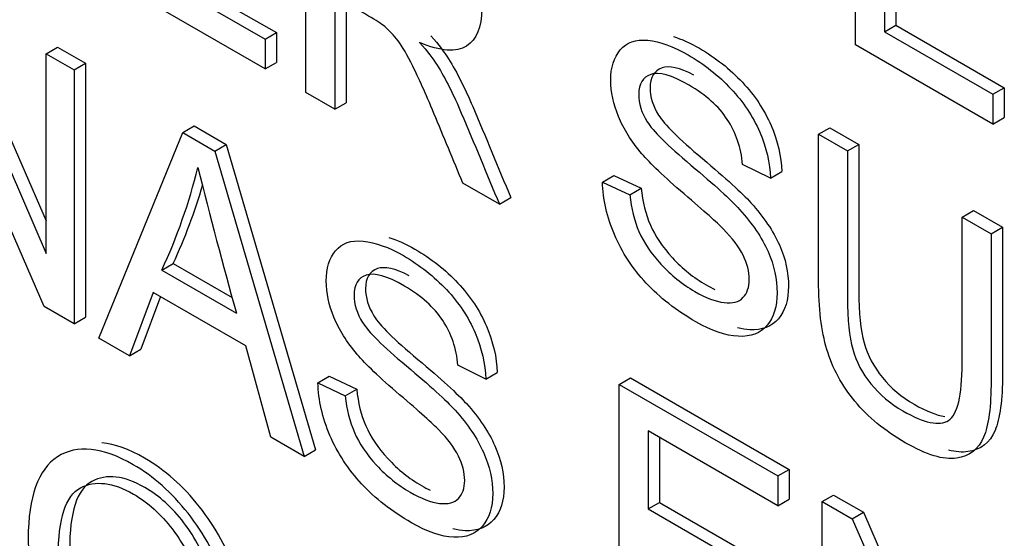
# Model space of a CAD drawing. Header units: inches. Extents: x 1 to 240, y -1 to 159.
# Tile 98 of 108: x 225.95 to 226.256, y 127.654 to 127.815. Entities that reach past the tile are written whole.
import ezdxf

# ---------------------------------------------------------------- set-up
doc = ezdxf.new("R2010")
doc.units = ezdxf.units.IN
doc.header["$MEASUREMENT"] = 0
doc.layers.add('Default', color=7, linetype='Continuous')
doc.layers.add('LAB20180', color=7, linetype='Continuous')

# ---------------------------------------------------------------- blocks, each defined once
blk = doc.blocks.new('SE1')
at = {"layer": 'LAB20180', "color": 7, "linetype": 'Continuous'}
for p, q in [((226.2095693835, 127.8072153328), (226.2095693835, 127.8862362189)), ((226.2221201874, 127.8830724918), (226.2221201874, 127.8133048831)), ((226.2185846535, 127.8810312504), (226.2185846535, 127.8112636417)), ((226.0387118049, 127.792352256), (226.0387118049, 127.8713731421)), ((225.9876548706, 127.835165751), (226.0295440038, 127.8109810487)), ((225.9841193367, 127.8331245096), (226.0260084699, 127.8089398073)), ((226.0260084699, 127.7996865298), (225.9751040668, 127.8290762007)), ((225.9217864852, 127.8253196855), (225.9579841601, 127.7423293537)), ((225.9253220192, 127.827360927), (225.9579841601, 127.7524765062)), ((226.0477270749, 127.8221625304), (226.0477270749, 127.7871472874)), ((226.0512626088, 127.8192950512), (226.0512626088, 127.7891885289)), ((226.2185846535, 127.8112636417), (226.2221201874, 127.8133048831)), ((226.2221201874, 127.8133048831), (226.2558136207, 127.7938519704)), ((226.0260084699, 127.8089398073), (226.0295440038, 127.8109810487)), ((226.0295440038, 127.8109810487), (226.0295440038, 127.8017277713)), ((226.2185846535, 127.8112636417), (226.2522780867, 127.7918107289)), ((225.9573467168, 127.7258206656), (225.9211945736, 127.8087847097)), ((225.9579841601, 127.8044209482), (225.961519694, 127.8064621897)), ((225.961519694, 127.8064621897), (225.9701707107, 127.8014675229)), ((226.0260084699, 127.8089398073), (226.0260084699, 127.7996865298)), ((226.2522780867, 127.7825574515), (226.2095693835, 127.8072153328)), ((225.9579841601, 127.7423293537), (225.9579841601, 127.8044209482)), ((225.9579841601, 127.8044209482), (225.9666351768, 127.7994262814)), ((225.9666351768, 127.7994262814), (225.9701707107, 127.8014675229)), ((225.9701707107, 127.8014675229), (225.9701707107, 127.7224992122)), ((226.0260084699, 127.7996865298), (226.0295440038, 127.8017277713)), ((225.9666351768, 127.7994262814), (225.9666351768, 127.7204579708)), ((226.0477270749, 127.7871472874), (226.0387118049, 127.792352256)), ((226.2522780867, 127.7918107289), (226.2558136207, 127.7938519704)), ((226.2522780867, 127.7918107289), (226.2522780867, 127.7825574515)), ((226.2558136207, 127.7938519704), (226.2558136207, 127.784598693)), ((226.0477270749, 127.7871472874), (226.0512626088, 127.7891885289)), ((226.0004196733, 127.7799207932), (226.0039552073, 127.7819620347)), ((226.0039552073, 127.7819620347), (226.0139266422, 127.776205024)), ((226.2522780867, 127.7825574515), (226.2558136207, 127.784598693)), ((225.9743300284, 127.7160153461), (226.0004196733, 127.7799207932)), ((226.0004196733, 127.7799207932), (226.0103911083, 127.7741637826)), ((226.1980726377, 127.7793661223), (226.2016081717, 127.7814073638)), ((226.1980726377, 127.7793661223), (226.2070423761, 127.7741874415)), ((226.2016081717, 127.7814073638), (226.21057791, 127.776228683)), ((226.0103911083, 127.7741637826), (226.0139266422, 127.776205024)), ((226.0139266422, 127.776205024), (226.0416554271, 127.6812274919)), ((226.2070423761, 127.7741874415), (226.21057791, 127.776228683)), ((226.0103911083, 127.7741637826), (226.0381198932, 127.6791862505)), ((226.1830927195, 127.7657227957), (226.1744417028, 127.7699814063)), ((226.1309134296, 127.7645135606), (226.1344489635, 127.766554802)), ((226.1344489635, 127.766554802), (226.1429633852, 127.7625853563)), ((226.1830927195, 127.7657227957), (226.1866282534, 127.7677640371)), ((226.0988591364, 127.757626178), (226.0875217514, 127.7641718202)), ((226.1309134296, 127.7645135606), (226.1394278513, 127.7605441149)), ((226.1394278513, 127.7605441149), (226.1429633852, 127.7625853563)), ((226.0988591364, 127.757626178), (226.1023946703, 127.7596674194)), ((226.2426936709, 127.7536041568), (226.2462292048, 127.7556453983)), ((226.2462292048, 127.7556453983), (226.2552444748, 127.7504404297)), ((226.2426936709, 127.7536041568), (226.2517089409, 127.7483991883)), ((226.2517089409, 127.7483991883), (226.2552444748, 127.7504404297)), ((225.993908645, 127.7371506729), (225.9974441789, 127.7391919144)), ((225.9974441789, 127.7391919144), (226.0157754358, 127.7286083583)), ((225.993908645, 127.7371506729), (226.0170842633, 127.7237702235)), ((225.991176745, 127.7302107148), (225.9838461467, 127.7105212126)), ((226.01999829, 127.7135705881), (225.991176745, 127.7302107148)), ((225.9934612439, 127.7288917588), (225.9873816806, 127.7125624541)), ((225.9666351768, 127.7204579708), (225.9573467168, 127.7258206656)), ((225.9666351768, 127.7204579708), (225.9701707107, 127.7224992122)), ((225.9838461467, 127.7105212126), (225.9743300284, 127.7160153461)), ((225.9838461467, 127.7105212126), (225.9873816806, 127.7125624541)), ((226.0278297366, 127.6851272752), (226.01999829, 127.7135705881)), ((226.0946702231, 127.7032658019), (226.0859736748, 127.7075507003)), ((226.0946702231, 127.7032658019), (226.098205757, 127.7053070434)), ((226.0424454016, 127.7020828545), (226.0459809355, 127.704124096)), ((226.0459809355, 127.704124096), (226.0544953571, 127.7001020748)), ((226.1361040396, 127.7015833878), (226.1396395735, 127.7036246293)), ((226.1396395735, 127.7036246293), (226.1889503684, 127.6751550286)), ((226.0424454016, 127.7020828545), (226.0509598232, 127.6980608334)), ((226.0509598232, 127.6980608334), (226.0544953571, 127.7001020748)), ((226.1361040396, 127.6226150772), (226.1361040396, 127.7015833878)), ((226.1361040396, 127.7015833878), (226.1854148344, 127.6731137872)), ((226.1854148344, 127.6638605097), (226.1450737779, 127.6871514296)), ((226.1450737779, 127.6871514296), (226.1450737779, 127.6628615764)), ((226.0381198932, 127.6791862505), (226.0278297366, 127.6851272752)), ((226.1486093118, 127.6851101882), (226.1486093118, 127.6649028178)), ((226.0381198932, 127.6791862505), (226.0416554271, 127.6812274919)), ((226.1854148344, 127.6731137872), (226.1889503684, 127.6751550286)), ((226.1889503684, 127.6751550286), (226.1889503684, 127.6659017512)), ((226.1854148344, 127.6731137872), (226.1854148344, 127.6638605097)), ((226.1854148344, 127.6638605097), (226.1889503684, 127.6659017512)), ((226.1992109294, 127.665148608), (226.2027464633, 127.6671898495)), ((226.2027464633, 127.6671898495), (226.2120349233, 127.6618271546)), ((226.1450737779, 127.6628615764), (226.1486093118, 127.6649028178)), ((226.1450737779, 127.6628615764), (226.1828195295, 127.6410690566)), ((226.1486093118, 127.6649028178), (226.1863550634, 127.643110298)), ((226.1992109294, 127.5861802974), (226.1992109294, 127.665148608)), ((226.1992109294, 127.665148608), (226.2084993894, 127.6597859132)), ((226.2084993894, 127.6597859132), (226.2120349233, 127.6618271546)), ((226.2084993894, 127.6597859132), (226.2446515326, 127.5768218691)), ((226.2120349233, 127.6618271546), (226.2446515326, 127.5869766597))]:
    blk.add_line(p, q, dxfattribs=at)
for centre, radius, start, end in [((225.8369432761, 127.8101639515), 0.17311575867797, 335.0542550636, 346.2660775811), ((227.697673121, 128.1923166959), 1.744681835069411, 194.0398056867, 195.5784163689), ((225.84047881, 127.812205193), 0.1731157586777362, 335.0542550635, 343.7272795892)]:
    blk.add_arc(centre, radius, start, end, dxfattribs=at)
for points, knots in [([(226.0387118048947, 127.8713731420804), (226.0488046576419, 127.86554603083), (226.058897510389, 127.8597189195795), (226.0689903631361, 127.8538918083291), (226.0750916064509, 127.8503692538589), (226.0796903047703, 127.8469781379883), (226.0860647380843, 127.8404587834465), (226.0885689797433, 127.8364893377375), (226.0923936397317, 127.8271309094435), (226.0933498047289, 127.8225831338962), (226.0933498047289, 127.8126463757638), (226.0917561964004, 127.8088346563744), (226.0854728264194, 127.8047863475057), (226.0806464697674, 127.8051018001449), (226.0740443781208, 127.807914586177)], [0, 0, 0, 0, 0.3184063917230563, 0.3184063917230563, 0.3184063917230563, 0.439907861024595, 0.439907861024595, 0.5614093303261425, 0.5614093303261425, 0.6829107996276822, 0.6829107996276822, 0.8414553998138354, 0.8414553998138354, 1, 1, 1, 1]), ([(226.0875217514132, 127.7641718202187), (226.0845166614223, 127.7713921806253), (226.0815115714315, 127.7786125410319), (226.0785064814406, 127.7858329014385), (226.0759003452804, 127.7920946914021), (226.0736801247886, 127.7969788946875), (226.0719499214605, 127.8005014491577), (226.0702594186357, 127.8039431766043), (226.068717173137, 127.8066264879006), (226.0673512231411, 127.8084140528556), (226.0660383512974, 127.8101321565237), (226.0646648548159, 127.8116474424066), (226.0632533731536, 127.8128303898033), (226.0622080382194, 127.8137064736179), (226.0605214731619, 127.8147756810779), (226.0581993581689, 127.8161163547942), (226.0547085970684, 127.8181317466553), (226.0512178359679, 127.8201471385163), (226.0477270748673, 127.8221625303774)], [0, 0, 0, 0, 0.3072720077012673, 0.3072720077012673, 0.3072720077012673, 0.5165651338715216, 0.5165651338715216, 0.5165651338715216, 0.6349848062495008, 0.6349848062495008, 0.6349848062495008, 0.7167597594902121, 0.7167597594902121, 0.7167597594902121, 0.8091769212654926, 0.8091769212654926, 0.8091769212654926, 1, 1, 1, 1]), ([(226.0775799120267, 127.8099558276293), (226.0799930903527, 127.8072481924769), (226.0818143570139, 127.8048297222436), (226.0830437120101, 127.8028581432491), (226.0857172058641, 127.7985705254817), (226.0881887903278, 127.7935785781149), (226.0905564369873, 127.7880055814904), (226.0945649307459, 127.7785703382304), (226.0984485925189, 127.7691134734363), (226.1023946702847, 127.7596674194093)], [0, 0, 0, 0, 0.1601115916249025, 0.1601115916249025, 0.1601115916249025, 0.4533967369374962, 0.4533967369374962, 0.4533967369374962, 1, 1, 1, 1]), ([(226.1529405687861, 127.8097413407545), (226.1554734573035, 127.8089692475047), (226.1581790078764, 127.8077430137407), (226.166093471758, 127.8031735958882), (226.1705555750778, 127.799651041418), (226.1743802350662, 127.7955501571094), (226.1782433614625, 127.7914080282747), (226.1812099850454, 127.7869803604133), (226.1833044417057, 127.7820908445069), (226.1853642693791, 127.7772821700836), (226.1864916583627, 127.7724695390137), (226.1866282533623, 127.7677640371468)], [0.7531125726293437, 0.7531125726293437, 0.7531125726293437, 0.7531125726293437, 0.7964148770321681, 0.7964148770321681, 0.8729240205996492, 0.8729240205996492, 0.8729240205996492, 0.9371276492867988, 0.9371276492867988, 0.9371276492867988, 1, 1, 1, 1]), ([(226.0740443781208, 127.807914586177), (226.0764575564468, 127.8052069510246), (226.0782788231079, 127.8027884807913), (226.0795081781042, 127.8008169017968), (226.0821816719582, 127.7965292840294), (226.0846532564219, 127.7915373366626), (226.0870209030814, 127.7859643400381), (226.09102939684, 127.7765290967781), (226.094913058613, 127.767072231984), (226.0988591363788, 127.757626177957)], [0, 0, 0, 0, 0.1601115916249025, 0.1601115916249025, 0.1601115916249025, 0.4533967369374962, 0.4533967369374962, 0.4533967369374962, 1, 1, 1, 1]), ([(226.1394278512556, 127.7605441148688), (226.1398376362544, 127.7563117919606), (226.1407482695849, 127.7524737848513), (226.1422508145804, 127.7490826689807), (226.1437600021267, 127.7456765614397), (226.1459844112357, 127.7423004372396), (226.1490805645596, 127.738935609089), (226.1522148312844, 127.7355293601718), (226.1557281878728, 127.7327317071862), (226.1630132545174, 127.7285256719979), (226.1660638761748, 127.7273427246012), (226.1713455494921, 127.726711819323), (226.1733034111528, 127.7272112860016), (226.1745782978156, 127.7285782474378), (226.1758467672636, 127.7299383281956), (226.1765361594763, 127.7317590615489), (226.1765361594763, 127.7366485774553), (226.1758987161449, 127.7391721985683), (226.1733489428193, 127.744324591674), (226.1713000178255, 127.7470322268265), (226.1684315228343, 127.7499501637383), (226.1665987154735, 127.7518145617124), (226.1625579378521, 127.755444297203), (226.1562745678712, 127.7608069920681), (226.1500342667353, 127.7661329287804), (226.14566568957, 127.7703494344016), (226.143161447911, 127.7733199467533), (226.1398824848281, 127.7772094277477), (226.1374699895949, 127.7810222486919), (226.1342827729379, 127.7887508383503), (226.1334632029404, 127.79248369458), (226.1334632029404, 127.8001071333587), (226.134464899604, 127.80326165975), (226.1383806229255, 127.8079408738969), (226.1412035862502, 127.8089398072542), (226.1449827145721, 127.8085980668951), (226.1487068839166, 127.808261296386), (226.1529052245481, 127.8067053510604), (226.1625579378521, 127.8011323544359), (226.1670200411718, 127.7976097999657), (226.1708447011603, 127.7935089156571), (226.1747078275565, 127.7893667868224), (226.1776744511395, 127.7849391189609), (226.1797689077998, 127.7800496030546), (226.1818287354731, 127.7752409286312), (226.1829561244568, 127.7704282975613), (226.1830927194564, 127.7657227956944)], [0, 0, 0, 0, 0.0499844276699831, 0.0499844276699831, 0.0499844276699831, 0.0985706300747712, 0.0985706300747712, 0.0985706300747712, 0.1533805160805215, 0.1533805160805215, 0.2017421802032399, 0.2017421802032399, 0.2501038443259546, 0.2501038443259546, 0.2501038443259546, 0.2869513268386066, 0.2869513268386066, 0.3230148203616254, 0.3230148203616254, 0.3590783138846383, 0.3590783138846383, 0.3590783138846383, 0.4286613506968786, 0.4286613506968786, 0.4286613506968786, 0.5049466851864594, 0.5049466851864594, 0.5049466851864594, 0.5584971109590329, 0.5584971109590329, 0.612047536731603, 0.612047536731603, 0.6694229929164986, 0.6694229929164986, 0.7267984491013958, 0.7267984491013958, 0.7267984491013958, 0.7964148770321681, 0.7964148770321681, 0.8729240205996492, 0.8729240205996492, 0.8729240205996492, 0.9371276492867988, 0.9371276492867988, 0.9371276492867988, 1, 1, 1, 1]), ([(226.1593131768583, 127.7977767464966), (226.1548939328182, 127.8000668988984), (226.1516091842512, 127.8008201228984), (226.1494288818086, 127.800019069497), (226.1469469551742, 127.7991071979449), (226.1456952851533, 127.7970748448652), (226.1456952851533, 127.7909760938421), (226.1465603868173, 127.78816330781), (226.1483361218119, 127.785297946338), (226.1500866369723, 127.7824732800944), (226.1546194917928, 127.7779899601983), (226.1619500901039, 127.7718123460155), (226.1692707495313, 127.7656431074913), (226.1743347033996, 127.7610869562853), (226.1770666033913, 127.7580375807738), (226.1810173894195, 127.7536276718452), (226.1839874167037, 127.7492574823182), (226.1858997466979, 127.7449462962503), (226.1878333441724, 127.7405871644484), (226.1887227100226, 127.7363239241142), (226.1887227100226, 127.7279118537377), (226.187721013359, 127.7244944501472), (226.1835321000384, 127.7195523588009), (226.180572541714, 127.7183694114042), (226.1766568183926, 127.7185797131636), (226.1754553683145, 127.7186442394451), (226.1742066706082, 127.7188290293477), (226.1729112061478, 127.7191362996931)], [0.1381326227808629, 0.1381326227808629, 0.1381326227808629, 0.1381326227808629, 0.1996585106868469, 0.1996585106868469, 0.1996585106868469, 0.2446011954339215, 0.2446011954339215, 0.2837448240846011, 0.2837448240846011, 0.2837448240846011, 0.363957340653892, 0.363957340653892, 0.363957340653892, 0.4507739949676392, 0.4507739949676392, 0.4507739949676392, 0.5133330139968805, 0.5133330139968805, 0.5133330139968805, 0.5739322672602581, 0.5739322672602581, 0.6345315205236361, 0.6345315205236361, 0.695130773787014, 0.695130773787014, 0.695130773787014, 0.7171846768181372, 0.7171846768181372, 0.7171846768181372, 0.7171846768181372]), ([(226.174441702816, 127.7699814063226), (226.1739863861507, 127.7751863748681), (226.1723927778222, 127.7798393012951), (226.169706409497, 127.7839664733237), (226.1670424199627, 127.7880592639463), (226.1630587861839, 127.7915899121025), (226.1523588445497, 127.7977675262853), (226.1483975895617, 127.7988978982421), (226.1458933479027, 127.7979778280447), (226.1434114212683, 127.7970659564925), (226.1421597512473, 127.7950336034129), (226.1421597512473, 127.7889348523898), (226.1430248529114, 127.7861220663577), (226.144800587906, 127.7832567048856), (226.1465511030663, 127.7804320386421), (226.1510839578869, 127.775948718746), (226.158414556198, 127.7697711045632), (226.1657352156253, 127.763601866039), (226.1707991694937, 127.759045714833), (226.1735310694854, 127.7559963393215), (226.1774818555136, 127.7515864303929), (226.1804518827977, 127.7472162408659), (226.182364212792, 127.7429050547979), (226.1842978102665, 127.7385459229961), (226.1851871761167, 127.7342826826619), (226.1851871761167, 127.7258706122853), (226.184185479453, 127.7224532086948), (226.1799965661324, 127.7175111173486), (226.1770370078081, 127.7163281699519), (226.1731212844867, 127.7165384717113), (226.1692262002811, 127.7167476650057), (226.1648345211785, 127.7182208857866), (226.1538158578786, 127.7245825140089), (226.1486707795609, 127.7286045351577), (226.1444818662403, 127.7330734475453), (226.1402765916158, 127.7375598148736), (226.1370146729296, 127.7425896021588), (226.1346470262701, 127.7481625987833), (226.1323001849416, 127.753686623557), (226.1310500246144, 127.7591245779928), (226.1309134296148, 127.7645135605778)], [0, 0, 0, 0, 0.0612687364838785, 0.0612687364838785, 0.0612687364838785, 0.128991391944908, 0.128991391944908, 0.1996585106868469, 0.1996585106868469, 0.1996585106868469, 0.2446011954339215, 0.2446011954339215, 0.2837448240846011, 0.2837448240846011, 0.2837448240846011, 0.363957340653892, 0.363957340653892, 0.363957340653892, 0.4507739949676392, 0.4507739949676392, 0.4507739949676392, 0.5133330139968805, 0.5133330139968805, 0.5133330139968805, 0.5739322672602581, 0.5739322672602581, 0.6345315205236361, 0.6345315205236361, 0.695130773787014, 0.695130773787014, 0.695130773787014, 0.7666292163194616, 0.7666292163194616, 0.8568375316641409, 0.8568375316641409, 0.8568375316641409, 0.928294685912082, 0.928294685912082, 0.928294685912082, 1, 1, 1, 1]), ([(226.2517089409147, 127.7483991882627), (226.2517089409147, 127.7331873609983), (226.2517089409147, 127.717975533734), (226.2517089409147, 127.7027637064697), (226.2517089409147, 127.6947722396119), (226.2509349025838, 127.6889100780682), (226.2493868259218, 127.6851772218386), (226.2478234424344, 127.6814074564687), (226.2450157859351, 127.6792361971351), (226.240963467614, 127.6786315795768), (226.2369316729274, 127.6780300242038), (226.2316294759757, 127.679656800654), (226.2186529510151, 127.6871488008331), (226.2134168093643, 127.6914336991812), (226.2093644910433, 127.6963495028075), (226.2053314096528, 127.7012419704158), (226.2023981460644, 127.706575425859), (226.1989377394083, 127.7182471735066), (226.1980726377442, 127.7253185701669), (226.1980726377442, 127.7337306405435), (226.1980726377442, 127.7489424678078), (226.1980726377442, 127.7641542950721), (226.1980726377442, 127.7793661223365)], [0, 0, 0, 0, 0.2293380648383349, 0.2293380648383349, 0.2293380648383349, 0.3259156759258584, 0.3259156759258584, 0.3259156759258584, 0.4026138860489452, 0.4026138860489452, 0.4026138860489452, 0.4993718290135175, 0.4993718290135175, 0.5927932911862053, 0.5927932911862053, 0.5927932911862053, 0.6817382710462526, 0.6817382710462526, 0.7706832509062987, 0.7706832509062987, 0.7706832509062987, 1, 1, 1, 1]), ([(226.2105779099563, 127.7762286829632), (226.2105779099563, 127.7610343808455), (226.2105779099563, 127.7458400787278), (226.2105779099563, 127.7306457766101), (226.2105779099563, 127.7237583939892), (226.2111242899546, 127.7183956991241), (226.2122170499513, 127.7145576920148), (226.2133314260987, 127.7106437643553), (226.2152221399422, 127.7070394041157), (226.2179085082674, 127.7037534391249), (226.2206142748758, 127.7004437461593), (226.2239186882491, 127.6976546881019), (226.2315953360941, 127.6932225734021), (226.2347747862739, 127.6919557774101), (226.2373272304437, 127.691619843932)], [0, 0, 0, 0, 0.2724306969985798, 0.2724306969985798, 0.2724306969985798, 0.3640899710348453, 0.3640899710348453, 0.3640899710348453, 0.4250158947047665, 0.4250158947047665, 0.4250158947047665, 0.4932347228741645, 0.4932347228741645, 0.5603301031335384, 0.5603301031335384, 0.5603301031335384, 0.5603301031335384]), ([(226.2070423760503, 127.7741874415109), (226.2070423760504, 127.7589931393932), (226.2070423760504, 127.7437988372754), (226.2070423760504, 127.7286045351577), (226.2070423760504, 127.7217171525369), (226.2075887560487, 127.7163544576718), (226.2086815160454, 127.7125164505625), (226.2097958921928, 127.708602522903), (226.2116866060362, 127.7049981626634), (226.2143729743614, 127.7017121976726), (226.2170787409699, 127.6984025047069), (226.2203831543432, 127.6956134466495), (226.2309009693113, 127.6895409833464), (226.2356362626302, 127.6885420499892), (226.2412821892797, 127.692222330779), (226.2426936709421, 127.6981370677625), (226.2426936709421, 127.708021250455), (226.2426936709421, 127.7232155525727), (226.2426936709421, 127.7384098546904), (226.2426936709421, 127.7536041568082)], [0, 0, 0, 0, 0.2724306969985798, 0.2724306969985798, 0.2724306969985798, 0.3640899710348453, 0.3640899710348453, 0.3640899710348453, 0.4250158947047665, 0.4250158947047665, 0.4250158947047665, 0.4932347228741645, 0.4932347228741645, 0.6104105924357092, 0.6104105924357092, 0.7275864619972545, 0.7275864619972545, 0.7275864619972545, 1, 1, 1, 1]), ([(226.1429633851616, 127.7625853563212), (226.1433731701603, 127.7583530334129), (226.1442838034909, 127.7545150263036), (226.1457863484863, 127.7511239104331), (226.1472955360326, 127.747717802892), (226.1495199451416, 127.7443416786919), (226.1526160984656, 127.7409768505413), (226.1557503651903, 127.7375706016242), (226.1592637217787, 127.7347729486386), (226.164055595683, 127.73200635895), (226.1649507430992, 127.7315316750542), (226.1658184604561, 127.7311159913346)], [0, 0, 0, 0, 0.0499844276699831, 0.0499844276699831, 0.0499844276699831, 0.0985706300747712, 0.0985706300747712, 0.0985706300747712, 0.1533805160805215, 0.1533805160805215, 0.1664334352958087, 0.1664334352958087, 0.1664334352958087, 0.1664334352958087]), ([(226.2552444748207, 127.750440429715), (226.2552444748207, 127.7352286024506), (226.2552444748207, 127.7200167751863), (226.2552444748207, 127.704804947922), (226.2552444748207, 127.6968134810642), (226.2544704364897, 127.6909513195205), (226.2529223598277, 127.6872184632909), (226.2513589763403, 127.683448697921), (226.248551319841, 127.6812774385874), (226.24449900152, 127.6806728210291), (226.2427282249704, 127.6804086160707), (226.2407123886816, 127.6805742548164), (226.2384489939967, 127.6811660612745)], [0, 0, 0, 0, 0.2293380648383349, 0.2293380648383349, 0.2293380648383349, 0.3259156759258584, 0.3259156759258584, 0.3259156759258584, 0.4026138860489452, 0.4026138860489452, 0.4026138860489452, 0.4451102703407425, 0.4451102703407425, 0.4451102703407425, 0.4451102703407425]), ([(226.0509598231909, 127.6980608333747), (226.0513696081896, 127.6938285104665), (226.0523257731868, 127.6900167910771), (226.0537827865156, 127.6866519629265), (226.0552608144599, 127.6832386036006), (226.0575619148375, 127.6798434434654), (226.0637542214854, 127.6731137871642), (226.0672601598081, 127.670301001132), (226.0745907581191, 127.6660686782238), (226.07759584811, 127.664912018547), (226.0828775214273, 127.6642811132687), (226.0848809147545, 127.6647542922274), (226.0861558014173, 127.6661212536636), (226.0874092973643, 127.6674652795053), (226.0880681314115, 127.6693283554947), (226.0880681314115, 127.6742178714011), (226.0874306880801, 127.6767414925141), (226.0848809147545, 127.6818938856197), (226.0828319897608, 127.6846015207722), (226.0799634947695, 127.6875194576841), (226.0781306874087, 127.6893838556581), (226.0740899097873, 127.6930135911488), (226.0678520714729, 127.6983499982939), (226.0615711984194, 127.7037232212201), (226.0571976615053, 127.7079187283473), (226.0546934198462, 127.710889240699), (226.0514144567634, 127.7147787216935), (226.0490019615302, 127.7185915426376), (226.0458147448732, 127.7263201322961), (226.0450407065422, 127.7300267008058), (226.0450407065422, 127.7376501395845), (226.0459968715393, 127.7408309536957), (226.0499125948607, 127.7455101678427), (226.0527355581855, 127.7465091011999), (226.0565146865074, 127.746114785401), (226.0602707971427, 127.7457228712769), (226.0644371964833, 127.7442746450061), (226.0740899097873, 127.7387016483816), (226.0785520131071, 127.7351790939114), (226.082422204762, 127.7310519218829), (226.0862537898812, 127.7269659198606), (226.0892519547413, 127.7224821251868), (226.0913008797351, 127.7176188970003), (226.0933631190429, 127.712724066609), (226.0944880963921, 127.7079975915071), (226.0946702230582, 127.7032658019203)], [0, 0, 0, 0, 0.0497342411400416, 0.0497342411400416, 0.0497342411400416, 0.1026247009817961, 0.1026247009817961, 0.1555151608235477, 0.1555151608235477, 0.2028054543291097, 0.2028054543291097, 0.2500957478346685, 0.2500957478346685, 0.2500957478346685, 0.2858854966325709, 0.2858854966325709, 0.32245328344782, 0.32245328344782, 0.3590210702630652, 0.3590210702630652, 0.3590210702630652, 0.4283825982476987, 0.4283825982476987, 0.4283825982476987, 0.5049278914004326, 0.5049278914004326, 0.5049278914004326, 0.5584309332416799, 0.5584309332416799, 0.6119339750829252, 0.6119339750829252, 0.6692586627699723, 0.6692586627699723, 0.7265833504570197, 0.7265833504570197, 0.7265833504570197, 0.7963481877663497, 0.7963481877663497, 0.8730204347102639, 0.8730204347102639, 0.8730204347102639, 0.9370833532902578, 0.9370833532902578, 0.9370833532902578, 1, 1, 1, 1]), ([(226.0644498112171, 127.7472616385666), (226.0669917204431, 127.7465083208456), (226.0696971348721, 127.745320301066), (226.0776254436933, 127.7407428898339), (226.0820875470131, 127.7372203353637), (226.0859577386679, 127.7330931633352), (226.0897893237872, 127.7290071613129), (226.0927874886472, 127.7245233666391), (226.094836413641, 127.7196601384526), (226.0968986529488, 127.7147653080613), (226.098023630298, 127.7100388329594), (226.0982057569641, 127.7053070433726)], [0.7527435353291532, 0.7527435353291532, 0.7527435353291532, 0.7527435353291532, 0.7963481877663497, 0.7963481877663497, 0.8730204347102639, 0.8730204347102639, 0.8730204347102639, 0.9370833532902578, 0.9370833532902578, 0.9370833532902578, 1, 1, 1, 1]), ([(226.0859736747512, 127.7075507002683), (226.0855183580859, 127.7127556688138), (226.0839247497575, 127.7174085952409), (226.0812383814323, 127.7214831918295), (226.0785794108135, 127.7255162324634), (226.0745907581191, 127.7291066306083), (226.0693546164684, 127.7321822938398), (226.063937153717, 127.7353644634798), (226.059929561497, 127.736414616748), (226.0574253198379, 127.7355471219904), (226.0549488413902, 127.7346892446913), (226.0536917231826, 127.7326028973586), (226.0536917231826, 127.7265041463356), (226.0546023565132, 127.7236650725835), (226.0563325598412, 127.7208259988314), (226.0580873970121, 127.7179465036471), (226.0626159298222, 127.7134654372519), (226.0699465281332, 127.7073403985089), (226.0772868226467, 127.7012072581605), (226.082331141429, 127.6965624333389), (226.0850630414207, 127.6935656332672), (226.0890766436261, 127.6891628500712), (226.091983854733, 127.6847855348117), (226.0938961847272, 127.6804743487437), (226.0958297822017, 127.6761152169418), (226.0967646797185, 127.6718256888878), (226.0967646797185, 127.6633610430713), (226.0957174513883, 127.6600225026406), (226.093622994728, 127.6575514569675), (226.0915213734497, 127.6550719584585), (226.0885689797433, 127.6538974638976), (226.0846532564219, 127.6540551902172), (226.0807923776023, 127.6542107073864), (226.0764120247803, 127.6557638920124), (226.0653478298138, 127.6621518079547), (226.0602027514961, 127.6661212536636), (226.0560138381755, 127.670642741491), (226.051841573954, 127.6751462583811), (226.0485921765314, 127.6801326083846), (226.0461789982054, 127.685731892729), (226.0438006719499, 127.6912503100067), (226.0425819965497, 127.6966938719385), (226.0424454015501, 127.7020828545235)], [0, 0, 0, 0, 0.0610679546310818, 0.0610679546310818, 0.0610679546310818, 0.1303191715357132, 0.1303191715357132, 0.1303191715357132, 0.1994169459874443, 0.1994169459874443, 0.1994169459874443, 0.2443434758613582, 0.2443434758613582, 0.2834730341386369, 0.2834730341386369, 0.2834730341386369, 0.3637268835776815, 0.3637268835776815, 0.3637268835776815, 0.4505303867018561, 0.4505303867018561, 0.4505303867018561, 0.5131299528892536, 0.5131299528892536, 0.5131299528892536, 0.5711401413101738, 0.5711401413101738, 0.6298754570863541, 0.6298754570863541, 0.6298754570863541, 0.6951935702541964, 0.6951935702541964, 0.6951935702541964, 0.7663915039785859, 0.7663915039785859, 0.8568860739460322, 0.8568860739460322, 0.8568860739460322, 0.9282740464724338, 0.9282740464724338, 0.9282740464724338, 1, 1, 1, 1]), ([(226.0708150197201, 127.7353746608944), (226.0664390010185, 127.7376499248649), (226.0631339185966, 127.7383411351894), (226.0609608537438, 127.7375883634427), (226.0584843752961, 127.7367304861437), (226.0572272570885, 127.7346441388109), (226.0572272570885, 127.7285453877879), (226.0581378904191, 127.7257063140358), (226.0598680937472, 127.7228672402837), (226.061622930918, 127.7199877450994), (226.0661514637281, 127.7155066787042), (226.0734820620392, 127.7093816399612), (226.0808223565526, 127.7032484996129), (226.0858666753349, 127.6986036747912), (226.0885985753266, 127.6956068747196), (226.092612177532, 127.6912040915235), (226.0955193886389, 127.686826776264), (226.0974317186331, 127.682515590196), (226.0993653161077, 127.6781564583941), (226.1003002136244, 127.6738669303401), (226.1003002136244, 127.6654022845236), (226.0992529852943, 127.6620637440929), (226.0971585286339, 127.6595926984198), (226.0950569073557, 127.6571131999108), (226.0921045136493, 127.65593870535), (226.0881887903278, 127.6560964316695), (226.0869787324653, 127.6561451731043), (226.0857176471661, 127.6563312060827), (226.0844063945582, 127.6566502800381)], [0.1394570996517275, 0.1394570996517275, 0.1394570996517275, 0.1394570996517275, 0.1994169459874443, 0.1994169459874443, 0.1994169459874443, 0.2443434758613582, 0.2443434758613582, 0.2834730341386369, 0.2834730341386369, 0.2834730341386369, 0.3637268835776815, 0.3637268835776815, 0.3637268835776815, 0.4505303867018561, 0.4505303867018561, 0.4505303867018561, 0.5131299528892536, 0.5131299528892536, 0.5131299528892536, 0.5711401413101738, 0.5711401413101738, 0.6298754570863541, 0.6298754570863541, 0.6298754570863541, 0.6951935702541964, 0.6951935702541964, 0.6951935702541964, 0.7175080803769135, 0.7175080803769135, 0.7175080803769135, 0.7175080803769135]), ([(226.0544953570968, 127.700102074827), (226.0549051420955, 127.6958697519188), (226.0558613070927, 127.6920580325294), (226.0573183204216, 127.6886932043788), (226.0587963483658, 127.6852798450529), (226.0610974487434, 127.6818846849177), (226.0672897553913, 127.6751550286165), (226.070795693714, 127.6723422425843), (226.0755984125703, 127.6695693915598), (226.0764978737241, 127.6690920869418), (226.0773660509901, 127.6686758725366)], [0, 0, 0, 0, 0.0497342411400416, 0.0497342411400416, 0.0497342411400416, 0.1026247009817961, 0.1026247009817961, 0.1555151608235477, 0.1555151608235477, 0.1682591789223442, 0.1682591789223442, 0.1682591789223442, 0.1682591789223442]), ([(225.9523837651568, 127.6536109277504), (225.9523837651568, 127.6666496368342), (225.9554343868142, 127.6751405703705), (225.9614900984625, 127.6790574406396), (225.9675672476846, 127.6829881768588), (225.9754227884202, 127.682159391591), (225.9913133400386, 127.6729849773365), (225.9970047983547, 127.6679640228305), (226.0020588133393, 127.6615235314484), (226.0070926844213, 127.6551087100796), (226.0109830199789, 127.6480642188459), (226.0136238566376, 127.6403356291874), (226.0162827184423, 127.6325542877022), (226.0175851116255, 127.6247470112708), (226.0175851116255, 127.6088692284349), (226.0161736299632, 127.6025338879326), (226.0106187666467, 127.5931228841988), (226.0066575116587, 127.5906255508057), (226.0015579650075, 127.5903100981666), (225.9964235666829, 127.5899924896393), (225.9909035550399, 127.5916244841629), (225.9785644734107, 127.5987484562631), (225.9728274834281, 127.6037956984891), (225.9677734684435, 127.6103413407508), (225.9627398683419, 127.6168605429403), (225.9588947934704, 127.623932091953), (225.9537041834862, 127.6393366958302), (225.9523837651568, 127.6466709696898), (225.9523837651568, 127.6536109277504)], [0, 0, 0, 0, 0.133288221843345, 0.133288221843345, 0.133288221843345, 0.2565216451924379, 0.2565216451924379, 0.337119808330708, 0.337119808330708, 0.337119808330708, 0.417249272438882, 0.417249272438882, 0.417249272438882, 0.5022216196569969, 0.5022216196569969, 0.588326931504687, 0.588326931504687, 0.6744322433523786, 0.6744322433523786, 0.6744322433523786, 0.7528801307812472, 0.7528801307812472, 0.8379659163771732, 0.8379659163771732, 0.8379659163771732, 0.9189829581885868, 0.9189829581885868, 1, 1, 1, 1]), ([(226.0017876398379, 127.5924095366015), (226.0029068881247, 127.5923041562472), (226.004008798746, 127.5922842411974), (226.0050934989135, 127.5923513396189), (226.0101930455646, 127.592666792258), (226.0141543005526, 127.5951641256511), (226.0197091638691, 127.6045751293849), (226.0211206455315, 127.6109104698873), (226.0211206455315, 127.6267882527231), (226.0198182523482, 127.6345955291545), (226.0171593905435, 127.6423768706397), (226.0145185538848, 127.6501054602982), (226.0106282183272, 127.6571499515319), (226.0055943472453, 127.6635647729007), (226.0005403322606, 127.6700052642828), (225.9948488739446, 127.6750262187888), (225.9836903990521, 127.6814685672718), (225.9792663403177, 127.6830683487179), (225.9752968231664, 127.6834478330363)], [0.3089947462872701, 0.3089947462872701, 0.3089947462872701, 0.3089947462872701, 0.3255677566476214, 0.3255677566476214, 0.3255677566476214, 0.411673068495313, 0.411673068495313, 0.4977783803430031, 0.4977783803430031, 0.5827507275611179, 0.5827507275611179, 0.5827507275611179, 0.6628801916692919, 0.6628801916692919, 0.6628801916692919, 0.7434783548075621, 0.7434783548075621, 0.8060123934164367, 0.8060123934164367, 0.8060123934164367, 0.8060123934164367]), ([(225.9617177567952, 127.648011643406), (225.9617177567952, 127.6384954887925), (225.9639032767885, 127.6297153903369), (225.9683198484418, 127.6217502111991), (225.9727591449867, 127.6137440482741), (225.9782912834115, 127.6077914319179), (225.9917231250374, 127.6000365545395), (225.9973235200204, 127.5995370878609), (226.0060655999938, 127.6055306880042), (226.0082966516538, 127.612076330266), (226.0082966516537, 127.6286375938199), (226.0073404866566, 127.6347626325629), (226.0036068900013, 127.6464869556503), (226.0008294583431, 127.6517707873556), (225.9972324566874, 127.6565288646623), (225.9936562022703, 127.6612594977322), (225.9895831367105, 127.664888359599), (225.9787010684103, 127.6711711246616), (225.9731917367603, 127.6718283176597), (225.9685930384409, 127.6693835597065), (225.9640170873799, 127.6669508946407), (225.9617177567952, 127.6598411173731), (225.9617177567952, 127.648011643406)], [0, 0, 0, 0, 0.1292767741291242, 0.1292767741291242, 0.1292767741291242, 0.252800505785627, 0.252800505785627, 0.3788623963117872, 0.3788623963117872, 0.5049242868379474, 0.5049242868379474, 0.5846110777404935, 0.5846110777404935, 0.6642978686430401, 0.6642978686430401, 0.6642978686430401, 0.7432565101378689, 0.7432565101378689, 0.8549151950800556, 0.8549151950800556, 0.8549151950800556, 1, 1, 1, 1]), ([(225.9652532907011, 127.6500528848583), (225.9652532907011, 127.6618823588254), (225.9675526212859, 127.668992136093), (225.9721285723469, 127.6714248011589), (225.9767272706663, 127.673869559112), (225.9822366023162, 127.6732123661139), (225.9931186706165, 127.6669296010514), (225.9971917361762, 127.6633007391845), (226.0007679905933, 127.6585701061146), (226.004364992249, 127.6538120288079), (226.0071424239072, 127.6485281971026), (226.0108760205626, 127.6368038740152), (226.0118321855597, 127.6306788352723), (226.0118321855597, 127.6141175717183), (226.0096011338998, 127.6075719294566), (226.0008590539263, 127.6015783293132), (225.9952586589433, 127.6020777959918), (225.9818268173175, 127.6098326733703), (225.9762946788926, 127.6157852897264), (225.9718553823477, 127.6237914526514), (225.9674388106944, 127.6317566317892), (225.9652532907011, 127.6405367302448), (225.9652532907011, 127.6500528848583)], [0, 0, 0, 0, 0.1450848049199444, 0.1450848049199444, 0.1450848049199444, 0.2567434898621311, 0.2567434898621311, 0.33570213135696, 0.33570213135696, 0.33570213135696, 0.4153889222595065, 0.4153889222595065, 0.4950757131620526, 0.4950757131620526, 0.6211376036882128, 0.6211376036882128, 0.7471994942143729, 0.7471994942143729, 0.8707232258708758, 0.8707232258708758, 0.8707232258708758, 1, 1, 1, 1])]:
    blk.add_open_spline(points, degree=3, knots=knots, dxfattribs=at)

msp = doc.modelspace()

# ---------------------------------------------------------------- block references
at = {"layer": 'Default'}
msp.add_blockref('SE1', (0, 0), dxfattribs=at)

doc.saveas('drawing.dxf')
